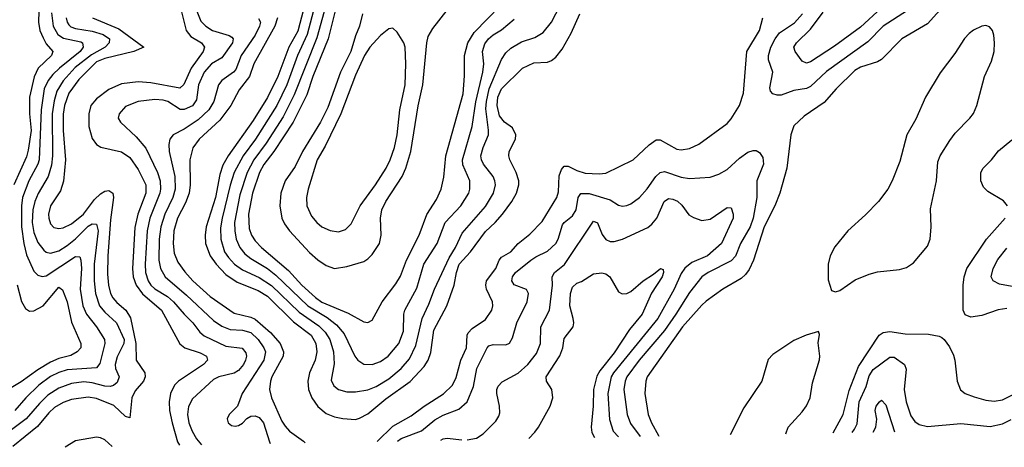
# Model space of a CAD drawing. Header units: inches. Extents: x 1682530 to 1839546, y 640742 to 791647.
# Tile 76 of 256: x 1720503 to 1725218, y 641233 to 643282. Entities that reach past the tile are written whole.
import ezdxf

# ---------------------------------------------------------------- set-up
doc = ezdxf.new("R2010")
doc.units = ezdxf.units.IN
doc.header["$MEASUREMENT"] = 0
doc.layers.add('B7624', color=7, linetype='Continuous')

msp = doc.modelspace()

# ---------------------------------------------------------------- linework, layer by layer
at = {"layer": 'B7624', "color": 5}
for points, elevation in [([(1720597.4, 643430), (1720592.1, 643270), (1720599.4, 643230), (1720614.3, 643194.3), (1720630, 643166.7), (1720661.8, 643130), (1720655.5, 643110), (1720591.3, 643048.7), (1720572.5, 643007.5), (1720550.3, 642909.7), (1720549, 642831), (1720557.1, 642750), (1720543.1, 642656.9), (1720535, 642625), (1720474.9, 642490)], 620), ([(1721255.1, 643410), (1721299.3, 643230), (1721321.8, 643201.8), (1721372.6, 643170), (1721387.4, 643150), (1721381.7, 643130), (1721324.1, 643050), (1721288.8, 642971.2), (1721270, 642953.6), (1721130, 642979.9), (1721070, 642983.5), (1720990, 642974.1), (1720930, 642946.4), (1720870, 642901.7), (1720843.5, 642870), (1720833.6, 642830), (1720833.1, 642770), (1720850, 642712.4), (1720870, 642683.5), (1720891.2, 642671.2), (1720990, 642649.1), (1721030, 642620.8), (1721070, 642563.8), (1721106.7, 642490), (1721105.9, 642450), (1721067.7, 642350), (1721053.5, 642286.5), (1721042.5, 642090), (1721046.1, 642050), (1721059.9, 642010), (1721090, 641968.2), (1721182.1, 641890), (1721268.9, 641728.9), (1721294, 641710), (1721366.2, 641686.2), (1721396.5, 641670), (1721401.6, 641650), (1721383, 641630), (1721263.5, 641550), (1721243.6, 641530), (1721224, 641490), (1721217.6, 641450), (1721220.7, 641410), (1721232.3, 641350), (1721258.8, 641258.8), (1721268.3, 641243.2)], 720), ([(1721347, 643330), (1721370, 643275.2), (1721394.6, 643250), (1721426.5, 643230), (1721505.6, 643205.6), (1721518, 643198), (1721525, 643190), (1721521.1, 643170), (1721470, 643098.7), (1721421.5, 643070), (1721385.7, 643030), (1721358.5, 642970), (1721350, 642897.2), (1721330, 642869.4), (1721290.6, 642850.6), (1721271.4, 642851.4), (1721211.6, 642890), (1721190, 642896.7), (1721150, 642899.5), (1721070.1, 642889.9), (1721010, 642866), (1720978.9, 642830), (1720974.9, 642810), (1720985.7, 642790), (1721061, 642721), (1721106.8, 642666.8), (1721162.5, 642550), (1721175.4, 642510), (1721177.4, 642470), (1721173.6, 642450), (1721125.9, 642330), (1721113.1, 642270), (1721103.4, 642110), (1721105.7, 642070), (1721118, 642030), (1721131, 642010), (1721150, 641992.9), (1721210, 641954.9), (1721239.6, 641930), (1721290, 641870.1), (1721331.2, 641830), (1721365.1, 641785.1), (1721386.2, 641766.2), (1721490, 641717.5), (1721567.2, 641707.2), (1721585, 641685), (1721588.2, 641670), (1721584.4, 641650), (1721574.2, 641630), (1721550, 641601.2), (1721530, 641588.2), (1721456.4, 641570), (1721430, 641558.4), (1721330, 641465.3), (1721311.6, 641428.4), (1721306.7, 641390), (1721313.1, 641350), (1721328.1, 641310), (1721350, 641273.5), (1721373.5, 641245.2)], 740), ([(1721861, 643330), (1721833.9, 643226.1), (1721791.5, 643150), (1721738.7, 643010), (1721690, 642909.2), (1721620.6, 642799.4), (1721501.3, 642630), (1721475.3, 642584.7), (1721460.3, 642539.7), (1721440.6, 642430), (1721396.1, 642290), (1721391.2, 642250), (1721393.1, 642210), (1721414.6, 642150), (1721443.6, 642110), (1721490, 642061.5), (1721544.4, 642024.4), (1721644.7, 641984.7), (1721690, 641957.2), (1721814.5, 641834.5), (1721898.7, 641770), (1721920.4, 641730), (1721926.1, 641690), (1721917.8, 641650), (1721890.6, 641590), (1721881.7, 641550), (1721885.8, 641510), (1721901.2, 641470), (1721930, 641427.8), (1721970, 641394.1), (1722010, 641378.9), (1722049.8, 641370.2), (1722110, 641366), (1722130, 641371.9), (1722170, 641393.8), (1722255.4, 641464.6), (1722372.1, 641547.9), (1722439.6, 641620.4), (1722458.4, 641650), (1722472.1, 641687.9), (1722485.5, 641794.5), (1722548.5, 641910), (1722582.8, 642010), (1722593.9, 642070), (1722607.3, 642110), (1722661.5, 642170), (1722733.5, 642266.5), (1722780.4, 642310), (1722814.8, 642350), (1722859.6, 642410), (1722881.5, 642450), (1722893.5, 642490), (1722892.9, 642510), (1722880.8, 642550), (1722850.6, 642610), (1722845, 642630), (1722846.5, 642650), (1722877.6, 642710), (1722877.8, 642730), (1722862.9, 642762.9), (1722823.9, 642790), (1722800.6, 642820.6), (1722788.4, 642870), (1722793, 642910), (1722810.4, 642950), (1722910, 643049.4), (1722965.2, 643074.8), (1723030, 643078.3), (1723050, 643086.8), (1723070, 643102.5), (1723100, 643140), (1723143.7, 643216.3), (1723184.4, 643310)], 820), ([(1721916.7, 643350), (1721879.2, 643210), (1721832.6, 643110), (1721781.1, 642970), (1721733.7, 642870), (1721631.1, 642710), (1721572.4, 642630), (1721530.4, 642550), (1721510.5, 642489.5), (1721472.3, 642330), (1721465, 642285), (1721465.2, 642230), (1721483.8, 642170), (1721502.1, 642142.1), (1721530.8, 642110.8), (1721570, 642082.5), (1721650, 642047.2), (1721708.4, 642008.4), (1721840.4, 641880.4), (1721934.6, 641814.6), (1721964.9, 641784.9), (1721987.8, 641750), (1722005.3, 641690), (1722007.8, 641632.2), (1721993.8, 641553.8), (1722006.8, 641526.8), (1722030, 641510.2), (1722070, 641499), (1722110, 641498.8), (1722170, 641507.9), (1722210, 641524.2), (1722270, 641560.6), (1722330, 641610.7), (1722370, 641657), (1722399.4, 641720.6), (1722429.3, 641850.7), (1722461.6, 641918.4), (1722488.8, 641991.2), (1722559.1, 642140.9), (1722590.3, 642190), (1722621.7, 642258.3), (1722733, 642387), (1722772.4, 642450), (1722781.7, 642490), (1722778.5, 642510), (1722769.3, 642530), (1722723.4, 642590), (1722714.1, 642610), (1722711.4, 642630), (1722722.1, 642670), (1722747, 642730), (1722748, 642752), (1722735.1, 642855.1), (1722737.8, 642890), (1722751.5, 642950), (1722809.5, 643090.5), (1722830, 643123.2), (1722855, 643145), (1722905, 643175), (1722970, 643196.6), (1723010, 643220.6), (1723049.3, 643270), (1723090.3, 643349.7)], 840), ([(1721968, 643350), (1721925.7, 643194.3), (1721817.7, 642922.3), (1721764.5, 642815.5), (1721682.4, 642690), (1721623.8, 642610), (1721592.4, 642550), (1721556.8, 642443.2), (1721531.9, 642310), (1721532.1, 642270), (1721538.9, 642230), (1721556.8, 642190), (1721580.5, 642160.5), (1721610, 642136.7), (1721689.8, 642089.8), (1721730, 642058.3), (1721882.7, 641910), (1721974.3, 641854.3), (1722020, 641820), (1722057.1, 641777.1), (1722107.5, 641670), (1722122, 641650), (1722150, 641631), (1722190, 641628.9), (1722230, 641643.6), (1722267.4, 641670), (1722317.9, 641730), (1722341.1, 641790), (1722342, 641870), (1722347, 641890), (1722404.7, 641995.3), (1722437.9, 642110), (1722501.4, 642210), (1722540.7, 642310), (1722615.9, 642390), (1722652.8, 642450), (1722658.7, 642470), (1722658.1, 642510), (1722625.5, 642585.5), (1722622.6, 642610), (1722668.7, 642770), (1722687.7, 642887.7), (1722720.3, 643030), (1722725.2, 643070), (1722719.7, 643130), (1722730, 643166.2), (1722747.8, 643190), (1722770, 643209.1), (1722810, 643233.2), (1722870, 643284.8)], 860), ([(1722019.7, 643350), (1721979.5, 643190), (1721907.1, 643010), (1721878, 642922), (1721812.6, 642790), (1721719.4, 642650), (1721672.2, 642587.8), (1721650.6, 642550), (1721616.7, 642450), (1721598.1, 642350), (1721601.3, 642281.3), (1721611.9, 642250), (1721630, 642221.7), (1721660.4, 642190), (1721790, 642079.3), (1721853.5, 642010), (1721918.7, 641950), (1721950, 641928.8), (1722075.1, 641875.1), (1722150, 641834.4), (1722170, 641830.3), (1722190, 641842), (1722238.5, 641930), (1722304, 642016), (1722326.9, 642053.1), (1722355, 642130), (1722415.1, 642250), (1722452.5, 642347.5), (1722499.4, 642420.6), (1722520.5, 642470), (1722533, 642527), (1722543.4, 642630), (1722626, 642926), (1722633.4, 643013.4), (1722633.2, 643110), (1722648.2, 643170), (1722679.1, 643220.9), (1722804.5, 643350)], 880), ([(1722144.6, 643310), (1722129.1, 643250), (1722110, 643203.9), (1722088, 643130), (1722039.5, 643030), (1721978.9, 642861.1), (1721943.6, 642790), (1721857.7, 642650), (1721821.1, 642578.9), (1721773.2, 642510), (1721753.4, 642450), (1721747.8, 642390), (1721757.5, 642330), (1721770, 642303.2), (1721794.2, 642270), (1721890, 642166.7), (1721930, 642130.8), (1721970, 642103.3), (1722010, 642089.5), (1722070, 642098.5), (1722150, 642123.2), (1722170, 642136), (1722190, 642156.9), (1722225.2, 642210), (1722233.9, 642250), (1722231, 642330), (1722237.1, 642370), (1722256.1, 642410), (1722334.9, 642530), (1722352.2, 642570), (1722375, 642650), (1722411, 642869), (1722432.6, 642970), (1722451.9, 643170), (1722459.1, 643200.9), (1722480.8, 643239.2), (1722550, 643326.5)], 920), ([(1724939.9, 643360.1), (1724850, 643262), (1724727.2, 643190), (1724629.6, 643090.4), (1724610, 643079.6), (1724530, 643054.1), (1724502.6, 643037.4), (1724413.4, 642950), (1724355.3, 642884.7), (1724260.1, 642819.9), (1724210, 642772.8), (1724195.6, 642730), (1724176.8, 642570), (1724142.5, 642450), (1724118.2, 642390), (1724068.5, 642290), (1724017.5, 642130), (1723995.3, 642084.7), (1723979, 642061), (1723958.4, 642041.6), (1723870.1, 641989.9), (1723790, 641933), (1723770, 641914), (1723676.7, 641810), (1723506.9, 641570), (1723500.8, 641550), (1723495.7, 641490), (1723513.1, 641390), (1723529, 641350), (1723562.5, 641290), (1723564, 641286.3)], 780), ([(1724754.5, 643325.5), (1724637.6, 643250), (1724565, 643175), (1724365.8, 643034.2), (1724290, 642961.3), (1724270, 642952.6), (1724210, 642942.1), (1724150, 642920.6), (1724130, 642920.2), (1724110, 642926.3), (1724098.5, 642938.5), (1724094.4, 642954.4), (1724109.9, 643030), (1724089.1, 643089.1), (1724088, 643110), (1724099.5, 643150), (1724120.1, 643190), (1724141.5, 643218.5), (1724213, 643267), (1724250.9, 643310)], 760), ([(1724630, 643338.3), (1724530, 643246.3), (1724404.5, 643155.5), (1724290, 643079.9), (1724270, 643073.8), (1724250, 643083.5), (1724216.2, 643130), (1724210.7, 643150), (1724223.2, 643170), (1724290, 643235.7), (1724350, 643317.8)], 740), ([(1720725.3, 643290), (1720729.3, 643270), (1720737.6, 643257.6), (1720748, 643248), (1720770, 643239.6), (1720850, 643225.9), (1720901.7, 643210), (1720932.7, 643190), (1720931.7, 643170), (1720911.3, 643150), (1720846, 643114), (1720768.1, 643051.9), (1720711.2, 642988.8), (1720680.7, 642939.3), (1720667.1, 642892.9), (1720657.7, 642830), (1720659.3, 642630), (1720655.3, 642584.7), (1720638.2, 642530), (1720590.6, 642449.4), (1720574.7, 642410), (1720565.5, 642370), (1720562.1, 642310), (1720570, 642262), (1720590, 642214.3), (1720617.8, 642177.8), (1720630, 642168.3), (1720650, 642163.6), (1720690, 642174.2), (1720730, 642199.7), (1720770, 642231.4), (1720830, 642292.5), (1720850, 642303.4), (1720870, 642301.6), (1720877.9, 642270), (1720859.9, 642110), (1720859.4, 642030), (1720865, 641970), (1720885, 641910), (1720910, 641880.4), (1720966.8, 641830), (1721002.7, 641750), (1721001.2, 641730), (1720970, 641665.8), (1720959, 641630), (1720960.8, 641610), (1720979.2, 641570), (1720970, 641543.2), (1720951.4, 641528.6), (1720935.4, 641524.6), (1720910, 641525.8), (1720850, 641542.1), (1720810, 641546.5), (1720750, 641539), (1720690, 641516.8), (1720637.6, 641482.4), (1720596.7, 641443.3), (1720533.4, 641370), (1720462.6, 641317.4)], 660), ([(1720851, 643290), (1720977.6, 643237.6), (1721097.6, 643150), (1721049, 643130), (1720910, 643096), (1720870, 643079), (1720785.2, 642994.8), (1720738.5, 642930), (1720717, 642870), (1720711.4, 642828.6), (1720710.6, 642750), (1720721.7, 642610), (1720712.4, 642507.6), (1720697.9, 642462.1), (1720650.1, 642390), (1720641.2, 642350), (1720641.5, 642330), (1720650, 642303.2), (1720666.7, 642286.7), (1720690, 642280.8), (1720710, 642284.8), (1720750, 642303.9), (1720808.7, 642350), (1720860.5, 642419.5), (1720890, 642448), (1720910, 642459.3), (1720930, 642463), (1720948.4, 642450), (1720952.3, 642430), (1720937.9, 642322.1), (1720924.4, 642150), (1720922.7, 642062.7), (1720928.1, 642010), (1720938.2, 641970), (1720948.8, 641948.8), (1720967.1, 641927.1), (1721010.5, 641890), (1721033.8, 641853.8), (1721058.2, 641730), (1721060.8, 641650), (1721101.1, 641590), (1721103.9, 641570), (1721095, 641550), (1721055.8, 641504.2), (1721038.8, 641470), (1721030, 641374), (1721010, 641381), (1720953.2, 641433.2), (1720870, 641466.7), (1720830, 641473.3), (1720750, 641461.9), (1720710, 641447.8), (1720670, 641423.2), (1720642.4, 641397.6), (1720587.9, 641332.1), (1720470, 641236.9)], 680), ([(1720654.1, 643314.2), (1720662.7, 643250), (1720685.8, 643210), (1720713, 643193), (1720795, 643175), (1720804, 643170), (1720806.2, 643150), (1720791.9, 643130), (1720692.7, 643050), (1720660.9, 643019.1), (1720638.4, 642990), (1720620.4, 642950), (1720605.2, 642850), (1720595.7, 642610), (1720589.3, 642590), (1720546.6, 642510), (1720515.8, 642430), (1720510.6, 642389.4), (1720511.9, 642290), (1720522.1, 642210), (1720535.7, 642155.7), (1720570, 642076.9), (1720590, 642057.6), (1720610, 642051.4), (1720630, 642054.6), (1720770, 642147.8), (1720790, 642145.8), (1720795.8, 642130), (1720798.8, 642090), (1720791.5, 641990), (1720804.7, 641910), (1720822.8, 641870), (1720869.6, 641810), (1720908.7, 641750), (1720910.7, 641730), (1720886.2, 641633.8), (1720870, 641613.5), (1720730, 641603.3), (1720690, 641591.9), (1720650, 641572.1), (1720593.8, 641530), (1720531.5, 641470), (1720479.9, 641410)], 640), ([(1721646.7, 643286.7), (1721655.3, 643270), (1721651.4, 643250), (1721630, 643207), (1721563.7, 643110), (1721537.2, 643042.8), (1721526.1, 643030), (1721470.1, 642990), (1721455, 642970), (1721431.5, 642890), (1721408.7, 642850), (1721357.7, 642802.3), (1721290, 642757.5), (1721236.9, 642730), (1721221.1, 642710), (1721216.2, 642683.8), (1721217.9, 642650), (1721245.2, 642530), (1721247.3, 642470), (1721236.5, 642430), (1721197.4, 642350), (1721178.3, 642290), (1721170.4, 642230), (1721169.4, 642130), (1721176.5, 642090), (1721198.9, 642050), (1721301.6, 641961.6), (1721430, 641840.7), (1721470, 641813.7), (1721510, 641796.9), (1721570, 641794.7), (1721610, 641782.2), (1721644.9, 641750), (1721672.4, 641710), (1721679.2, 641690), (1721672.2, 641650), (1721567.3, 641490), (1721546.3, 641430), (1721506, 641390), (1721496.9, 641370), (1721501.1, 641350), (1721517.4, 641337.4), (1721534.1, 641334.1), (1721550, 641336.9), (1721570, 641349.2), (1721590, 641370.4), (1721610, 641382.8), (1721630, 641383.5), (1721650, 641375), (1721670.1, 641350.1), (1721698.5, 641258.5), (1721702.4, 641251.3)], 760), ([(1721737.3, 643290), (1721723.8, 643250), (1721623.9, 643070), (1721602.5, 643010), (1721553.9, 642946.1), (1721513.2, 642870), (1721460.3, 642799.7), (1721362.5, 642710), (1721332.3, 642667.7), (1721316.8, 642610), (1721319.2, 642490), (1721313.6, 642450), (1721296.4, 642403.6), (1721257.7, 642330), (1721240.6, 642270), (1721237.1, 642210), (1721242.9, 642162.9), (1721259.8, 642119.8), (1721293.9, 642073.9), (1721332.3, 642030), (1721415.2, 641955.2), (1721530, 641876), (1721610, 641856.1), (1721630, 641846.6), (1721703.1, 641783.1), (1721750.5, 641730.5), (1721766.5, 641690), (1721763.8, 641670), (1721709.3, 641570), (1721702.9, 641550), (1721699.6, 641510), (1721709, 641470), (1721758.7, 641358.7), (1721773.5, 641333.5), (1721794.8, 641310), (1721862.1, 641262.1), (1721870.4, 641254.5)], 780), ([(1722214, 641261), (1722290, 641334.6), (1722376.8, 641383.2), (1722439.5, 641430), (1722531.6, 641488.4), (1722575, 641530), (1722593.1, 641566.9), (1722615.1, 641650), (1722641.9, 641710), (1722645.1, 641770), (1722650, 641780.7), (1722670, 641802), (1722734, 641846), (1722763.2, 641890), (1722768, 641910), (1722766.4, 641930), (1722738.6, 641990), (1722734.9, 642010), (1722738.1, 642030), (1722783, 642090), (1722799.2, 642130), (1722810, 642144.2), (1722854.5, 642170), (1722889.9, 642210), (1722946, 642254), (1723005.1, 642314.9), (1723075.6, 642430), (1723082.9, 642457.1), (1723085.7, 642534.3), (1723096.8, 642563.2), (1723110, 642579.5), (1723130, 642579.6), (1723170, 642559.2), (1723210, 642546), (1723277.3, 642542.7), (1723310, 642546.3), (1723439.7, 642610), (1723517.2, 642682.8), (1723550, 642706.5), (1723570, 642705.8), (1723650, 642661.3), (1723670, 642658), (1723710, 642665.1), (1723754.9, 642685.1), (1723890, 642783.6), (1723910, 642806.7), (1723949.9, 642870.1), (1723968.6, 642930), (1723985, 643130), (1724045.6, 643230), (1724061.7, 643290)], 780), ([(1725232.7, 642390), (1725213.7, 642413.7), (1725139.2, 642459.2), (1725119, 642479), (1725105.5, 642510), (1725104.9, 642550), (1725116, 642570), (1725157.3, 642610), (1725190, 642652.8), (1725253.4, 642706.6)], 780), ([(1722312.5, 641262.8), (1722330, 641275), (1722427.4, 641312.6), (1722490, 641365.2), (1722530, 641386.4), (1722604.9, 641415.1), (1722645.5, 641450), (1722675.2, 641524.8), (1722692.2, 641610), (1722741, 641710), (1722750, 641719.8), (1722770, 641725.9), (1722830, 641723.2), (1722848.9, 641731.1), (1722862.2, 641757.8), (1722883.2, 641830), (1722932.3, 641930), (1722939.8, 641970), (1722930, 641989.6), (1722870.6, 642010.6), (1722858.9, 642030), (1722862.9, 642050), (1722877.1, 642070), (1722950, 642128.9), (1722974, 642146), (1723030, 642173.2), (1723069.9, 642210.1), (1723081.7, 642230), (1723101.8, 642298.2), (1723110, 642310.1), (1723150, 642341.9), (1723168.3, 642370), (1723177.2, 642430), (1723190, 642448.3), (1723230, 642448.6), (1723330, 642417.8), (1723370, 642393.8), (1723390, 642387.9), (1723410, 642391), (1723430, 642399), (1723471.6, 642430), (1723508.1, 642471.9), (1723549.5, 642530.4), (1723570, 642549.4), (1723590, 642554.4), (1723670, 642526.7), (1723710, 642520.5), (1723810, 642526.4), (1723850, 642541.1), (1723890, 642563.2), (1723950, 642618.5), (1723990, 642647.6), (1724015.1, 642655.1), (1724030, 642654.4), (1724045.4, 642645.4), (1724061.9, 642621.9), (1724064.1, 642590), (1724033.4, 642510), (1724033.5, 642430), (1724014.4, 642330), (1724000.4, 642290), (1723955.3, 642210), (1723930.7, 642149.3), (1723910, 642125.6), (1723799.3, 642070), (1723770, 642049), (1723710, 641975), (1723644.5, 641870), (1723590, 641793.2), (1723469.4, 641650), (1723410.5, 641570), (1723401.8, 641550), (1723395.2, 641510), (1723411.5, 641390), (1723427, 641347), (1723473.8, 641284.6)], 760), ([(1722645.6, 641269.1), (1722690, 641276.5), (1722722, 641298), (1722782.4, 641357.6), (1722797.7, 641382.3), (1722801.3, 641398.7), (1722801, 641430), (1722787.6, 641490), (1722787.6, 641510), (1722793.6, 641526.4), (1722813.9, 641546.1), (1722890, 641587.9), (1722935.9, 641630), (1722977.9, 641682.1), (1722996.7, 641730), (1722998.7, 641810), (1723039.2, 641890), (1723054.5, 642010), (1723052.9, 642050), (1723064.2, 642070), (1723111.8, 642108.2), (1723250, 642315.8), (1723270, 642308.5), (1723292.8, 642252.8), (1723308.9, 642228.9), (1723330, 642219.2), (1723350, 642218.2), (1723390, 642230.1), (1723510, 642286.8), (1723530, 642301.6), (1723554, 642330), (1723588.8, 642410), (1723610, 642424.6), (1723630, 642422.1), (1723652.2, 642412.2), (1723672.9, 642392.9), (1723706.9, 642346.9), (1723730, 642333.8), (1723770, 642320.1), (1723810, 642326.6), (1723890, 642381.6), (1723910, 642379.5), (1723919.4, 642350), (1723919.4, 642330), (1723864.2, 642210), (1723796.1, 642150), (1723721.8, 642118.2), (1723688.3, 642091.7), (1723670, 642065), (1723636.3, 641990), (1723558.3, 641850), (1723346, 641590), (1723334.6, 641570), (1723319.2, 641490), (1723326.6, 641366.6), (1723344.4, 641310), (1723370.9, 641282.7)], 740), ([(1725230, 641898.6), (1725188.6, 641891.4), (1725110, 641864.8), (1725057.3, 641857.2), (1725030, 641867.6), (1725020.3, 641890), (1725020.1, 642010), (1725024.9, 642050), (1725037.7, 642090), (1725131.9, 642230), (1725221.4, 642330)], 780), ([(1725430, 641972.2), (1725194.8, 642014.8), (1725164.4, 642030), (1725154.6, 642050), (1725164.7, 642090), (1725186.5, 642133.5), (1725230, 642186.4)], 760), ([(1722940.8, 641274.6), (1722970, 641304.8), (1722986.7, 641330), (1723043.6, 641430), (1723055, 641470), (1723051.5, 641510), (1723024.8, 641550), (1723024.6, 641570), (1723089, 641671), (1723103, 641710), (1723110, 641754), (1723152.7, 641810), (1723156.3, 641830), (1723153.9, 641850), (1723137.7, 641910), (1723141, 641970), (1723150, 642000.2), (1723170, 642019.5), (1723192.5, 642027.5), (1723250, 642064.4), (1723290, 642068.4), (1723310, 642064.4), (1723328.8, 642050), (1723370, 641977.6), (1723388.5, 641968.5), (1723410, 641969.3), (1723430, 641979.7), (1723489.1, 642030.9), (1723538.2, 642061.8), (1723572, 642090), (1723584.5, 642084.5), (1723585.7, 642070), (1723579, 642050), (1723528.1, 641971.9), (1723483.9, 641870), (1723423.2, 641796.8), (1723350, 641686.1), (1723280.2, 641599.8), (1723266, 641574), (1723250.8, 641510), (1723249.7, 641430), (1723239.1, 641330), (1723243.2, 641303.2), (1723255.2, 641280.5)], 720), ([(1720491.2, 642011.2), (1720511.7, 641931.7), (1720530, 641897.4), (1720550, 641885.6), (1720570, 641887), (1720615.1, 641910), (1720690, 641999.6), (1720707.6, 641987.6), (1720730.1, 641930.1), (1720750, 641832.9), (1720795.7, 641730), (1720796.1, 641710), (1720778.5, 641690), (1720747.9, 641672.1), (1720690, 641658.2), (1720650, 641641.1), (1720590, 641604.2), (1720510, 641546.1), (1720461.6, 641518.4)], 620), ([(1724170.9, 641297.7), (1724182, 641330), (1724250, 641402.9), (1724270, 641431.3), (1724287.7, 641470), (1724298.9, 641541.1), (1724332.5, 641652.5), (1724334.2, 641670), (1724326, 641734), (1724333.6, 641773.6), (1724327.3, 641787.3), (1724269.4, 641769.4), (1724210, 641744.4), (1724110, 641676.8), (1724087, 641653), (1724056.5, 641550), (1723970, 641421.3), (1723905.8, 641292.8)], 820), ([(1724398, 641302), (1724445.8, 641390), (1724475.7, 641504.3), (1724520.2, 641619.8), (1724618.3, 641770), (1724637.7, 641782.3), (1724670, 641787.1), (1724743.2, 641776.8), (1724854.9, 641774.9), (1724905.5, 641765.5), (1724918.9, 641758.9), (1724930.2, 641750.2), (1724954.9, 641714.9), (1724974.4, 641674.4), (1724980.9, 641650), (1724991.5, 641550), (1725008.6, 641508.6), (1725030.9, 641490.9), (1725074, 641474), (1725130, 641459.4), (1725170, 641454.4), (1725210, 641459.8), (1725270, 641490.1)], 780), ([(1724488.9, 641303.7), (1724500.4, 641319.6), (1724513.9, 641346.1), (1724522.5, 641450), (1724556.1, 641523.9), (1724570, 641575), (1724590, 641605.5), (1724670, 641665.1), (1724690, 641664), (1724739.6, 641630), (1724747.7, 641607.7), (1724738.4, 641510), (1724747.6, 641450), (1724770, 641383.1), (1724790, 641355.8), (1724810, 641342), (1724850, 641333.4), (1725010, 641347.2), (1725150, 641332.8), (1725210, 641345.5), (1725250, 641365.8)], 760), ([(1724590, 641305.6), (1724602, 641330), (1724608.1, 641368.1), (1724599.8, 641410), (1724604.5, 641430), (1724619.6, 641450), (1724630, 641458.7), (1724650, 641437.1), (1724692.4, 641307.5)], 740), ([(1720945.9, 641237.1), (1720910, 641268.7), (1720890, 641278.4), (1720870, 641281.7), (1720770, 641264.7), (1720720.7, 641232.9)], 720), ([(1722519.9, 641266.7), (1722530, 641273.4), (1722550, 641276.8), (1722619.3, 641268.6)], 740)]:
    msp.add_lwpolyline(points, dxfattribs=dict(at, elevation=elevation))
for points, elevation in [([(1722290, 643240.5), (1722270, 643238.3), (1722230, 643206.2), (1722179.8, 643150), (1722153.5, 643110), (1722110, 643015.4), (1722041.1, 642830), (1721964.8, 642675.2), (1721926.9, 642610), (1721884.6, 642470), (1721876.3, 642430), (1721877.5, 642390), (1721900.6, 642340.6), (1721924.9, 642310), (1721950, 642288.5), (1721990, 642270.9), (1722030, 642266), (1722062.8, 642277.2), (1722090, 642304.2), (1722133.1, 642390), (1722207.2, 642490), (1722258.2, 642570), (1722277.3, 642610), (1722297.9, 642670), (1722310.7, 642730), (1722322.9, 642850), (1722348.9, 642970), (1722352.2, 643070), (1722347.8, 643150), (1722342.7, 643170), (1722310, 643222.4)], 940), ([(1725130, 643253.3), (1725110, 643250.5), (1725070, 643231.1), (1725050, 643215.5), (1725028, 643192), (1724981, 643119), (1724910, 643027.8), (1724840.5, 642910), (1724794.2, 642805.8), (1724751.6, 642730), (1724717.7, 642602.3), (1724681.5, 642510), (1724659.6, 642470), (1724615.2, 642410), (1724553.4, 642346.6), (1724468.8, 642270), (1724405.9, 642194.1), (1724384.6, 642150), (1724374.3, 642110), (1724374.6, 642034.6), (1724390, 641984), (1724410, 641977.1), (1724430, 641984.9), (1724504.4, 642035.6), (1724570, 642063), (1724610, 642073.4), (1724715.6, 642084.5), (1724750, 642094.7), (1724782.6, 642117.4), (1724850, 642196), (1724862.1, 642230), (1724866.9, 642290), (1724864.9, 642375), (1724893.6, 642510), (1724899.5, 642600.5), (1724911.4, 642630), (1724956.4, 642703.6), (1724982.8, 642737.2), (1725053.2, 642810), (1725070, 642832.3), (1725086.7, 642870), (1725123.4, 643010), (1725156.9, 643083.1), (1725169.3, 643130), (1725171.6, 643170), (1725167.7, 643207.7), (1725160.6, 643230), (1725147.2, 643247.2)], 820)]:
    msp.add_lwpolyline(points, close=True, dxfattribs=dict(at, elevation=elevation))

doc.saveas('drawing.dxf')
